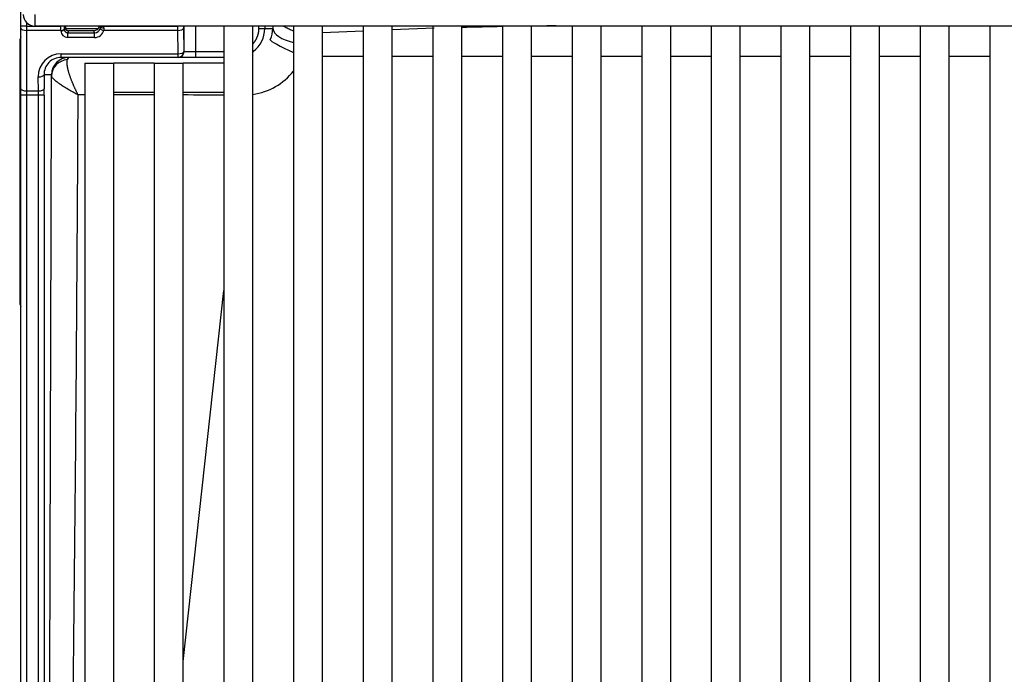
# Model space of a CAD drawing. Header units: millimetres. Extents: x 0 to 287, y 0 to 200.
# Tile 4 of 63: x 35 to 44, y 38 to 44. Entities that reach past the tile are written whole.
import ezdxf

# ---------------------------------------------------------------- set-up
doc = ezdxf.new("R2010")
doc.units = ezdxf.units.MM
doc.layers.add('130.194_BW4C_CTM', color=7, linetype='Continuous')
doc.layers.add('Défaut', color=7, linetype='Continuous')

# ---------------------------------------------------------------- blocks, each defined once
blk = doc.blocks.new('SE1')
at = {"layer": '130.194_BW4C_CTM', "color": 7, "linetype": 'Continuous'}
for p, q in [((35.166, 43.7153), (35.166, 45.5296)), ((35.166, 43.7153), (35.166, 45.5296)), ((35.2866, 43.8159), (35.2866, 43.7159)), ((35.216, 43.7153), (35.166, 43.7153)), ((35.166, 43.6966), (35.166, 43.7153)), ((35.216, 43.7153), (35.166, 43.7153)), ((35.166, 43.6966), (35.166, 43.7153)), ((35.216, 43.7451), (35.216, 43.7153)), ((35.216, 43.7451), (35.216, 43.7153)), ((35.216, 43.7153), (35.216, 43.6779)), ((35.216, 43.7153), (35.5101, 43.7153)), ((35.216, 43.7153), (35.216, 43.6779)), ((35.216, 43.7153), (35.5101, 43.7153)), ((51.8866, 43.716), (35.2866, 43.7159)), ((35.5101, 43.7153), (35.5101, 43.7159)), ((35.5101, 43.7153), (35.5101, 43.7159)), ((35.5103, 43.6779), (35.5101, 43.7153)), ((35.5401, 43.7153), (35.5101, 43.7153)), ((35.5103, 43.6779), (35.5101, 43.7153)), ((35.5401, 43.7153), (35.5101, 43.7153)), ((35.5401, 43.7159), (35.5401, 43.7153)), ((35.5401, 43.7159), (35.5401, 43.7153)), ((35.5403, 43.6861), (35.546, 43.7059)), ((35.5403, 43.6861), (35.546, 43.7059)), ((35.5504, 43.7159), (35.5504, 43.6959)), ((35.8521, 43.7153), (35.882, 43.7153)), ((35.8521, 43.7153), (35.882, 43.7153)), ((35.882, 43.7006), (35.8802, 43.6779)), ((35.882, 43.7006), (35.8802, 43.6779)), ((35.882, 43.7159), (35.882, 43.7153)), ((35.882, 43.7159), (35.882, 43.7153)), ((35.882, 43.7153), (36.5177, 43.7153)), ((35.882, 43.7153), (36.5177, 43.7153)), ((36.5177, 43.7153), (36.5177, 43.7159)), ((36.5177, 43.7153), (36.5177, 43.7159)), ((36.5178, 43.6779), (36.5177, 43.7153)), ((36.5677, 43.7153), (36.5177, 43.7153)), ((36.5178, 43.6779), (36.5177, 43.7153)), ((36.5677, 43.7153), (36.5177, 43.7153)), ((36.5677, 43.7159), (36.5677, 43.7153)), ((36.5677, 43.7159), (36.5677, 43.7153)), ((36.5723, 43.4959), (36.5723, 43.7159)), ((36.5723, 43.4959), (36.5723, 43.7159)), ((36.6722, 43.7159), (36.6722, 43.4959)), ((36.6722, 43.7159), (36.6722, 43.4959)), ((36.916, 43.7159), (36.916, 33.0459)), ((37.166, 33.0459), (37.166, 43.7159)), ((37.2177, 43.6959), (37.2177, 43.7159)), ((37.2177, 43.6959), (37.2177, 43.7159)), ((37.2677, 43.7159), (37.2677, 43.6959)), ((37.2677, 43.7159), (37.2677, 43.6959)), ((37.516, 43.7159), (37.516, 33.0459)), ((37.766, 33.0459), (37.766, 43.7159)), ((38.116, 43.7159), (38.116, 33.0459)), ((38.366, 33.0459), (38.366, 43.7159)), ((38.7265, 43.6982), (38.366, 43.6828)), ((38.7265, 43.6982), (38.366, 43.6828)), ((38.716, 43.7159), (38.716, 33.0459)), ((38.966, 33.0459), (38.966, 43.7159)), ((39.316, 43.7159), (39.316, 33.0459)), ((39.566, 33.0459), (39.566, 43.7159)), ((39.916, 43.7159), (39.916, 33.0459)), ((40.166, 33.0459), (40.166, 43.7159)), ((40.516, 43.7159), (40.516, 33.0459)), ((40.766, 33.0459), (40.766, 43.7159)), ((41.116, 43.7159), (41.116, 33.0459)), ((41.366, 33.0459), (41.366, 43.7159)), ((41.716, 43.7159), (41.716, 33.0459)), ((41.966, 33.0459), (41.966, 43.7159)), ((42.316, 43.7159), (42.316, 33.0459)), ((42.566, 33.0459), (42.566, 43.7159)), ((42.916, 43.7159), (42.916, 33.0459)), ((43.166, 33.0459), (43.166, 43.7159)), ((43.516, 43.7159), (43.516, 33.0459)), ((35.166, 43.1758), (35.166, 43.6966)), ((35.166, 43.1758), (35.166, 43.6966)), ((35.5103, 43.6779), (35.216, 43.6779)), ((35.216, 43.6779), (35.216, 43.157)), ((35.5103, 43.6779), (35.216, 43.6779)), ((35.216, 43.6779), (35.216, 43.157)), ((35.5104, 43.6749), (35.5103, 43.6779)), ((35.5104, 43.6749), (35.5103, 43.6779)), ((35.5403, 43.6891), (35.5403, 43.6861)), ((35.5403, 43.6891), (35.5403, 43.6861)), ((35.5504, 43.6959), (35.8359, 43.6959)), ((35.8011, 43.6171), (35.5708, 43.6175)), ((35.8011, 43.6171), (35.5708, 43.6175)), ((35.5758, 43.6759), (35.5709, 43.6586)), ((35.5758, 43.6759), (35.5709, 43.6586)), ((35.5709, 43.6586), (35.8012, 43.6581)), ((35.5709, 43.6586), (35.8012, 43.6581)), ((35.7961, 43.6759), (35.5758, 43.6759)), ((35.7961, 43.6759), (35.5758, 43.6759)), ((35.8012, 43.6581), (35.7961, 43.6759)), ((35.8012, 43.6581), (35.7961, 43.6759)), ((36.5178, 43.6779), (35.8802, 43.6779)), ((36.5178, 43.6779), (35.8802, 43.6779)), ((36.5207, 43.4772), (36.5178, 43.6779)), ((36.5207, 43.4772), (36.5178, 43.6779)), ((36.5678, 43.6966), (36.5707, 43.4959)), ((36.5678, 43.6966), (36.5707, 43.4959)), ((37.2177, 43.6959), (37.2677, 43.6959)), ((37.2177, 43.6959), (37.2677, 43.6959)), ((37.2677, 43.6959), (37.3379, 43.6959)), ((37.2677, 43.6959), (37.3379, 43.6959)), ((38.116, 43.6721), (37.766, 43.6571)), ((38.116, 43.6721), (37.766, 43.6571)), ((35.166, 43.5759), (35.156, 43.5759)), ((35.156, 43.5759), (35.156, 41.3459)), ((35.5129, 43.4772), (36.5207, 43.4772)), ((35.5129, 43.4459), (35.5129, 43.4772)), ((35.5129, 43.4772), (36.5207, 43.4772)), ((35.5129, 43.4459), (35.5129, 43.4772)), ((36.5207, 43.4459), (35.5129, 43.4459)), ((36.5207, 43.4459), (35.5129, 43.4459)), ((35.5671, 43.4263), (35.5789, 43.4459)), ((35.5671, 43.4263), (35.5789, 43.4459)), ((36.5207, 43.4459), (36.5207, 43.4772)), ((36.5207, 43.4459), (36.5207, 43.4772)), ((36.5223, 43.4459), (36.5207, 43.4459)), ((36.5223, 43.4459), (36.5207, 43.4459)), ((36.6722, 43.4459), (36.5223, 43.4459)), ((36.6722, 43.4459), (36.5223, 43.4459)), ((36.5707, 43.4959), (36.5723, 43.4959)), ((36.5707, 43.4959), (36.5723, 43.4959)), ((36.5723, 43.4959), (36.6722, 43.4959)), ((36.5723, 43.4959), (36.6722, 43.4959)), ((36.6722, 43.4959), (36.6722, 43.4459)), ((36.6722, 43.4959), (36.916, 43.4959)), ((36.6722, 43.4959), (36.6722, 43.4459)), ((36.6722, 43.4959), (36.916, 43.4959)), ((36.916, 43.4459), (36.6722, 43.4459)), ((36.916, 43.4459), (36.6722, 43.4459)), ((38.116, 43.4539), (37.766, 43.4539)), ((38.116, 43.4539), (37.766, 43.4539)), ((38.716, 43.4539), (38.366, 43.4539)), ((38.716, 43.4539), (38.366, 43.4539)), ((39.316, 43.4539), (38.966, 43.4539)), ((39.316, 43.4539), (38.966, 43.4539)), ((39.916, 43.4539), (39.566, 43.4539)), ((39.916, 43.4539), (39.566, 43.4539)), ((40.516, 43.4539), (40.166, 43.4539)), ((40.516, 43.4539), (40.166, 43.4539)), ((41.116, 43.4539), (40.766, 43.4539)), ((41.116, 43.4539), (40.766, 43.4539)), ((41.716, 43.4539), (41.366, 43.4539)), ((41.716, 43.4539), (41.366, 43.4539)), ((42.316, 43.4539), (41.966, 43.4539)), ((42.316, 43.4539), (41.966, 43.4539)), ((42.916, 43.4539), (42.566, 43.4539)), ((42.916, 43.4539), (42.566, 43.4539)), ((43.516, 43.4539), (43.166, 43.4539)), ((43.516, 43.4539), (43.166, 43.4539)), ((35.716, 43.3959), (35.966, 43.3959)), ((35.716, 43.3959), (35.716, 33.0459)), ((35.966, 33.0459), (35.966, 43.3959)), ((36.316, 43.3959), (35.966, 43.3959)), ((36.316, 43.3959), (36.566, 43.3959)), ((36.316, 43.3959), (36.316, 33.0459)), ((36.566, 33.0459), (36.566, 43.3959)), ((36.916, 43.3959), (36.566, 43.3959)), ((35.3173, 43.157), (35.3156, 43.2772)), ((35.3173, 43.157), (35.3156, 43.2772)), ((35.429, 43.2959), (35.3656, 43.2959)), ((35.3656, 43.2959), (35.3673, 43.1758)), ((35.429, 43.2959), (35.3656, 43.2959)), ((35.3656, 43.2959), (35.3673, 43.1758)), ((35.166, 43.1196), (35.166, 43.1758)), ((35.166, 43.1196), (35.166, 43.1758)), ((35.166, 33.2648), (35.166, 43.1196)), ((35.216, 43.1196), (35.166, 43.1196)), ((35.166, 33.2648), (35.166, 43.1196)), ((35.216, 43.1196), (35.166, 43.1196)), ((35.216, 43.157), (35.3173, 43.157)), ((35.216, 43.157), (35.216, 43.1196)), ((35.216, 43.157), (35.3173, 43.157)), ((35.216, 43.157), (35.216, 43.1196)), ((35.3177, 43.1196), (35.216, 43.1196)), ((35.216, 43.1196), (35.216, 33.2648)), ((35.3177, 43.1196), (35.216, 43.1196)), ((35.216, 43.1196), (35.216, 33.2648)), ((35.3177, 43.1196), (35.3173, 43.157)), ((35.3177, 43.1196), (35.3173, 43.157)), ((35.3677, 43.1196), (35.3177, 43.1196)), ((35.3177, 33.2648), (35.3177, 43.1196)), ((35.3677, 43.1196), (35.3177, 43.1196)), ((35.3177, 33.2648), (35.3177, 43.1196)), ((35.3677, 43.1196), (35.3677, 33.2648)), ((35.3677, 43.1196), (35.3677, 33.2648)), ((35.966, 43.1459), (36.316, 43.1459)), ((36.566, 43.1459), (36.916, 43.1459)), ((36.566, 38.2413), (36.916, 41.4371)), ((36.566, 38.2413), (36.916, 41.4371)), ((35.156, 41.3459), (35.166, 41.3459)), ((35.156, 41.3446), (35.156, 41.3459))]:
    blk.add_line(p, q, dxfattribs=at)
for centre, radius, start, end in [((35.2866, 43.8159), 0.1, 180.00024, 270.00024), ((35.8093, 43.7052), 0.0427, 346.50823, 359.81735), ((35.8093, 43.7052), 0.0427, 346.50823, 359.81735), ((40.827, -42.898), 86.6217, 90.999688, 91.231202), ((40.827, -42.898), 86.6217, 90.999688, 91.231202), ((40.827, -42.898), 86.6217, 90.693958, 90.834259), ((40.827, -42.898), 86.6217, 90.693958, 90.834259), ((35.276, 43.5759), 0.12, 156.44354, 180), ((35.5703, 43.6775), 0.06, 182.5265, 270.50393), ((35.5703, 43.6775), 0.06, 182.5265, 270.50393), ((35.5698, 43.688), 0.0295, 183.65877, 272.2016), ((35.5698, 43.688), 0.0295, 183.65877, 272.2016), ((35.8024, 43.7082), 0.0501, 268.5764, 344.94568), ((35.8024, 43.7082), 0.0501, 268.5764, 344.94568), ((37.0176, 43.696), 0.2501, 307.1555, 359.96975), ((37.0176, 43.696), 0.2501, 307.1555, 359.96975), ((37.0655, 43.7061), 0.2726, 336.59739, 357.86161), ((37.0655, 43.7061), 0.2726, 336.59739, 357.86161), ((35.5123, 43.2992), 0.1467, 89.73813, 181.29064), ((35.5123, 43.2992), 0.1467, 89.73813, 181.29064), ((31.3403, 43.1203), 4.0274, 359.9892, 0.78862), ((31.3403, 43.1203), 4.0274, 359.9892, 0.78862), ((-842.6941, 47.6468), 878.3657, 359.1196897, 359.7048284), ((-842.6941, 47.6468), 878.3657, 359.1196897, 359.7048284), ((36.1383, -135.6066), 178.7289, 90.135592, 90.153327), ((36.1383, -135.6066), 178.7289, 90.135592, 90.153327), ((36.1383, -135.6066), 178.7289, 89.943149, 90.055847), ((36.1383, -135.6066), 178.7289, 89.943149, 90.055847), ((36.1383, -135.6066), 178.7289, 89.750753, 89.863128), ((36.1383, -135.6066), 178.7289, 89.750753, 89.863128)]:
    blk.add_arc(centre, radius, start, end, dxfattribs=at)
for centre, major_axis, ratio, start_param, end_param in [((35.5426, 43.7153), (0, -0.07), 0.035054, 4.712389, 5.096361), ((35.5426, 43.7153), (0, -0.07), 0.035054, 4.712389, 5.096361), ((35.576, 43.7061), (0.0117, 0.0279), 0.991092, 1.97213, 3.536531), ((35.576, 43.7061), (0.0117, 0.0279), 0.991092, 1.97213, 3.536531), ((35.796, 43.7263), (-0.007, 0.0499), 0.992248, 3.00315, 4.366285), ((35.796, 43.7263), (-0.007, 0.0499), 0.992248, 3.00315, 4.366285), ((35.8496, 43.7153), (0, -0.07), 0.035054, 1.422803, 1.570796), ((35.8496, 43.7153), (0, -0.07), 0.035054, 1.422803, 1.570796), ((35.882, 43.705), (0.03, -0.0002), 0.147451, 3.17702, 4.71316), ((35.882, 43.705), (0.03, -0.0002), 0.147451, 3.17702, 4.71316), ((35.8796, 43.7153), (0, -0.1), 0.024538, 1.422803, 1.570796), ((35.8796, 43.7153), (0, -0.1), 0.024538, 1.422803, 1.570796), ((36.5694, 43.7153), (0, 0.05), 0.035054, 1.570796, 1.954769), ((36.5694, 43.7153), (0, 0.05), 0.035054, 1.570796, 1.954769), ((37.3567, 43.4277), (0, 0.6), 0.035054, 1.069851, 1.107467), ((37.3567, 43.4277), (0, 0.6), 0.035054, 1.069851, 1.107467), ((35.216, 43.6966), (-0.05, 0), 0.374607, 0, 1.570796), ((35.216, 43.6966), (-0.05, 0), 0.374607, 0, 1.570796), ((35.5103, 43.6891), (-0.03, -0.0004), 0.374574, 1.565491, 3.1038), ((35.5103, 43.6891), (-0.03, -0.0004), 0.374574, 1.565491, 3.1038), ((35.5104, 43.6861), (-0.03, -0.0004), 0.374574, 1.565491, 3.1038), ((35.5104, 43.6861), (-0.03, -0.0004), 0.374574, 1.565491, 3.1038), ((35.576, 43.7059), (0.03, 0), 0.998775, 3.48143, 4.712389), ((35.576, 43.7059), (0.03, 0), 0.998775, 3.48143, 4.712389), ((35.5708, 43.6288), (-0.0001, -0.03), 0.000825, 1.186825, 3.01942), ((35.5708, 43.6288), (-0.0001, -0.03), 0.000825, 1.186825, 3.01942), ((35.802, 43.6939), (0.0796, 0.0088), 0.958262, 4.595416, 5.958657), ((35.802, 43.6939), (0.0796, 0.0088), 0.958262, 4.595416, 5.958657), ((35.8011, 43.6283), (-0.0001, -0.03), 0.000825, 1.186825, 3.01942), ((35.8011, 43.6283), (-0.0001, -0.03), 0.000825, 1.186825, 3.01942), ((35.8802, 43.6891), (0.0292, -0.0068), 0.366261, 3.205191, 4.796995), ((35.8802, 43.6891), (0.0292, -0.0068), 0.366261, 3.205191, 4.796995), ((36.5178, 43.6966), (-0.05, -0.0007), 0.374574, 1.565491, 3.1038), ((36.5178, 43.6966), (-0.05, -0.0007), 0.374574, 1.565491, 3.1038), ((37.6377, 43.6959), (-0.3, 0.0053), 0.446874, 0.03917, 1.160675), ((37.6377, 43.6959), (-0.3, 0.0053), 0.446874, 0.03917, 1.160675), ((37.5915, 43.48), (-0.2756, 0.1185), 0.080113, 0.032331, 1.328077), ((37.5915, 43.48), (-0.2756, 0.1185), 0.080113, 0.032331, 1.328077), ((35.5158, 43.2772), (0.146, -0.1388), 0.985982, 2.338133, 3.908929), ((35.5158, 43.2772), (0.146, -0.1388), 0.985982, 2.338133, 3.908929), ((35.5789, 43.2959), (0, -0.15), 0.999391, 3.141593, 4.712389), ((35.5789, 43.2959), (0, -0.15), 0.999391, 3.141593, 4.712389), ((36.5207, 43.4959), (0, -0.05), 0.999386, 0, 1.570796), ((36.5207, 43.4959), (-0.05, -0.0007), 0.374574, 1.565491, 3.1038), ((36.5207, 43.4959), (0, -0.05), 0.999386, 0, 1.570796), ((36.5207, 43.4959), (-0.05, -0.0007), 0.374574, 1.565491, 3.1038), ((36.5223, 43.4959), (0, 0.05), 0.999386, 3.141593, 4.712389), ((36.5223, 43.4959), (0, 0.05), 0.999386, 3.141593, 4.712389), ((35.5808, 43.2861), (-0.1493, -0.0143), 0.939116, 4.714398, 6.18144), ((35.5808, 43.2861), (-0.1493, -0.0143), 0.939116, 4.714398, 6.18144), ((35.3156, 43.2959), (0.05, 0.0007), 0.374575, 4.707104, 6.245537), ((35.3156, 43.2959), (0.05, 0.0007), 0.374575, 4.707104, 6.245537), ((37.0859, 43.6698), (0.4264, 0.349), 0.996878, 4.174116, 4.925103), ((37.0859, 43.6698), (0.4264, 0.349), 0.996878, 4.174116, 4.925103), ((35.216, 43.1758), (0.05, 0), 0.374607, 3.141593, 4.712389), ((35.216, 43.1758), (0.05, 0), 0.374607, 3.141593, 4.712389), ((35.3173, 43.1758), (0.05, 0.0007), 0.374575, 4.707104, 6.245537), ((35.3173, 43.1758), (0.05, 0.0007), 0.374575, 4.707104, 6.245537), ((35.276, 41.3446), (0, -0.1209), 0.992546, 4.712389, 5.123527)]:
    blk.add_ellipse(centre, major_axis=major_axis, ratio=ratio, start_param=start_param, end_param=end_param, dxfattribs=at)
for points, degree, knots in [([(37.5149, 43.673), (37.5111, 43.6743), (37.5013, 43.6777), (37.4857, 43.684), (37.4684, 43.6919), (37.4515, 43.7008), (37.4387, 43.7086), (37.4314, 43.7134), (37.4294, 43.7148)], 3, [0.2247207, 0.2247207, 0.2247207, 0.2247207, 0.2543191, 0.3013222, 0.3494806, 0.3987009, 0.4488755, 0.4692724, 0.4692724, 0.4692724, 0.4692724]), ([(37.5149, 43.673), (37.5111, 43.6743), (37.5013, 43.6777), (37.4857, 43.684), (37.4684, 43.6919), (37.4515, 43.7008), (37.4387, 43.7086), (37.4314, 43.7134), (37.4294, 43.7148)], 3, [0.2247207, 0.2247207, 0.2247207, 0.2247207, 0.2543191, 0.3013222, 0.3494806, 0.3987009, 0.4488755, 0.4692724, 0.4692724, 0.4692724, 0.4692724]), ([(37.1675, 43.5634), (37.1896, 43.5883), (37.2025, 43.6194), (37.21, 43.6375), (37.2139, 43.6569), (37.2177, 43.6762), (37.2177, 43.6959)], 2, [0.5388685, 0.5388685, 0.5388685, 0.75, 0.75, 0.875, 0.875, 1, 1, 1]), ([(37.1675, 43.5634), (37.1896, 43.5883), (37.2025, 43.6194), (37.21, 43.6375), (37.2139, 43.6569), (37.2177, 43.6762), (37.2177, 43.6959)], 2, [0.5388685, 0.5388685, 0.5388685, 0.75, 0.75, 0.875, 0.875, 1, 1, 1]), ([(35.4047, 33.9867), (35.4055, 34.2944), (35.4063, 34.6021), (35.4072, 34.9097), (35.4105, 36.16), (35.414, 37.4099), (35.4175, 38.6597), (35.419, 39.1862), (35.4205, 39.7126), (35.422, 40.239), (35.425, 41.2548), (35.4279, 42.2705), (35.4309, 43.2861)], 3, [0, 0, 0, 0, 0.099206, 0.099206, 0.099206, 0.502416, 0.502416, 0.502416, 0.672261, 0.672261, 0.672261, 1, 1, 1, 1]), ([(35.4047, 33.9867), (35.4055, 34.2944), (35.4063, 34.6021), (35.4072, 34.9097), (35.4105, 36.16), (35.414, 37.4099), (35.4175, 38.6597), (35.419, 39.1862), (35.4205, 39.7126), (35.422, 40.239), (35.425, 41.2548), (35.4279, 42.2705), (35.4309, 43.2861)], 3, [0, 0, 0, 0, 0.099206, 0.099206, 0.099206, 0.502416, 0.502416, 0.502416, 0.672261, 0.672261, 0.672261, 1, 1, 1, 1]), ([(35.66, 43.1217), (35.6554, 43.1241), (35.6408, 43.1318), (35.6112, 43.1479), (35.5718, 43.1702), (35.533, 43.1942), (35.5023, 43.215), (35.4795, 43.2318), (35.4619, 43.2461), (35.4484, 43.2588), (35.4389, 43.2697), (35.4329, 43.2789), (35.4316, 43.2838), (35.4309, 43.2861)], 3, [0, 0, 0, 0, 0.038125, 0.121025, 0.251396, 0.388911, 0.500874, 0.593525, 0.682811, 0.768342, 0.849821, 0.927064, 1, 1, 1, 1]), ([(35.66, 43.1217), (35.6554, 43.1241), (35.6408, 43.1318), (35.6112, 43.1479), (35.5718, 43.1702), (35.533, 43.1942), (35.5023, 43.215), (35.4795, 43.2318), (35.4619, 43.2461), (35.4484, 43.2588), (35.4389, 43.2697), (35.4329, 43.2789), (35.4316, 43.2838), (35.4309, 43.2861)], 3, [0, 0, 0, 0, 0.038125, 0.121025, 0.251396, 0.388911, 0.500874, 0.593525, 0.682811, 0.768342, 0.849821, 0.927064, 1, 1, 1, 1])]:
    blk.add_open_spline(points, degree=degree, knots=knots, dxfattribs=at)
blk.add_rational_spline([(35.66, 43.1217), (35.6303, 43.1795), (35.6048, 43.2379), (35.578, 43.3197), (35.5711, 43.3458), (35.5636, 43.3922), (35.5631, 43.4124), (35.5671, 43.4263)], [1, 1.00000000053, 0.999999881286, 0.999999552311, 0.999999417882, 0.999999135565, 0.999998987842, 0.999998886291], degree=3, knots=[0, 0, 0, 0, 0.5, 0.5, 0.75, 0.75, 1, 1, 1, 1], dxfattribs=at)
blk.add_rational_spline([(35.66, 43.1217), (35.6303, 43.1795), (35.6048, 43.2379), (35.578, 43.3197), (35.5711, 43.3458), (35.5636, 43.3922), (35.5631, 43.4124), (35.5671, 43.4263)], [1, 1.00000000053, 0.999999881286, 0.999999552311, 0.999999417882, 0.999999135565, 0.999998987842, 0.999998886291], degree=3, knots=[0, 0, 0, 0, 0.5, 0.5, 0.75, 0.75, 1, 1, 1, 1], dxfattribs=at)
blk.add_open_spline([(35.4309, 43.2861), (35.4303, 43.2926), (35.4296, 43.2959), (35.429, 43.2959)], degree=3, dxfattribs=at)
blk.add_open_spline([(35.4309, 43.2861), (35.4303, 43.2926), (35.4296, 43.2959), (35.429, 43.2959)], degree=3, dxfattribs=at)

msp = doc.modelspace()

# ---------------------------------------------------------------- block references
at = {"layer": 'Défaut'}
msp.add_blockref('SE1', (0, 0), dxfattribs=at)

doc.saveas('drawing.dxf')
